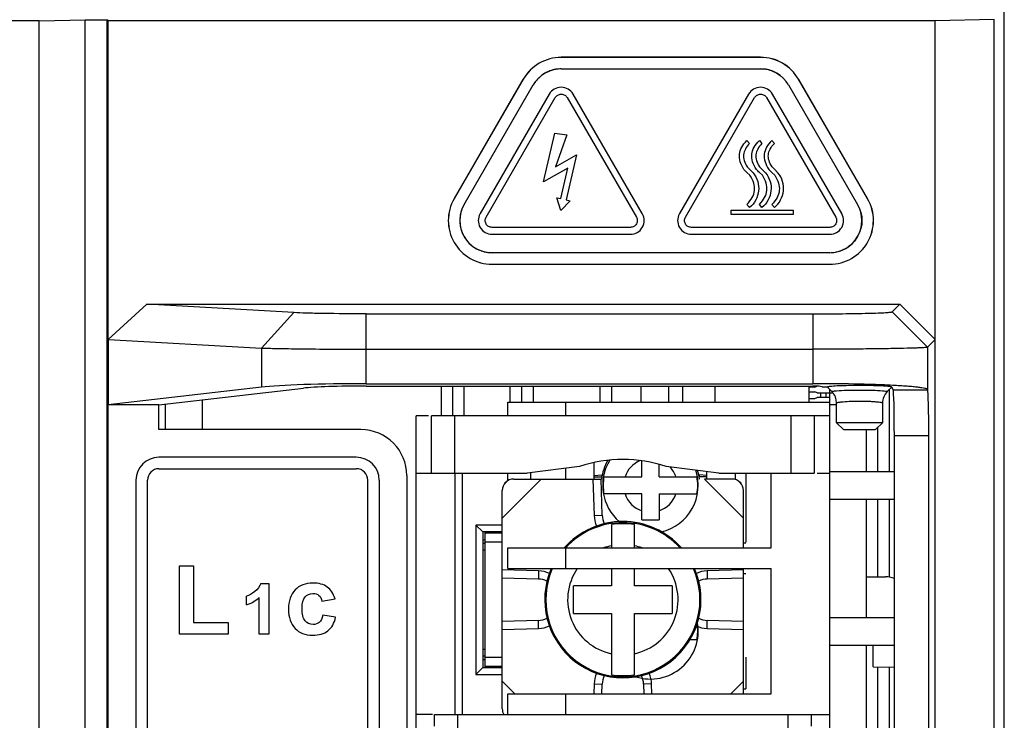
# Model space of a CAD drawing. Header units: millimetres. Extents: x 1895 to 2561, y -1570 to -291.
# Tile 42 of 61: x 2016 to 2059, y -629 to -598. Entities that reach past the tile are written whole.
import ezdxf

# ---------------------------------------------------------------- set-up
doc = ezdxf.new("R2010")
doc.units = ezdxf.units.MM
doc.header["$LTSCALE"] = 23.1
doc.layers.get('0').update_dxf_attribs({"linetype": 'CONTINUOUS'})
doc.layers.add('02___PRT_ALL_AXES', color=7, linetype='CONTINUOUS')
doc.layers.add('LAYER_1', color=7, linetype='CONTINUOUS')

msp = doc.modelspace()

# ---------------------------------------------------------------- linework, layer by layer
at = {"color": 0, "linetype": 'Continuous'}
for p, q in [((2058.854, -739.923), (2058.854, -571.522)), ((2018.854, -740.264), (2018.854, -598.283)), ((2018.854, -598.283), (2019.802, -598.283)), ((2019.802, -598.283), (2019.802, -740.264)), ((2019.854, -598.336), (2019.802, -598.283)), ((2019.854, -612.198), (2019.854, -598.336)), ((2055.843, -598.336), (2019.854, -598.336)), ((2058.409, -598.27), (2055.843, -598.336)), ((2055.843, -739.43), (2055.843, -598.336)), ((2058.409, -739.485), (2058.409, -598.27)), ((2039.569, -599.919), (2039.569, -599.923)), ((2048.247, -599.919), (2039.569, -599.919)), ((2048.247, -599.923), (2039.569, -599.923)), ((2048.247, -599.923), (2048.247, -599.919)), ((2039.57, -600.423), (2048.246, -600.423)), ((2037.918, -600.872), (2034.91, -606.07)), ((2034.913, -606.072), (2037.921, -600.874)), ((2035.346, -606.322), (2038.354, -601.123)), ((2037.921, -600.874), (2037.918, -600.872)), ((2049.462, -601.123), (2052.47, -606.322)), ((2049.899, -600.872), (2049.896, -600.874)), ((2049.896, -600.874), (2052.903, -606.072)), ((2052.906, -606.07), (2049.899, -600.872)), ((2034.91, -606.07), (2034.913, -606.072)), ((2052.903, -606.072), (2052.906, -606.07)), ((2051.254, -608.423), (2036.562, -608.423)), ((2036.562, -608.923), (2036.562, -608.926)), ((2036.562, -608.923), (2051.255, -608.923)), ((2036.562, -608.926), (2051.255, -608.926)), ((2051.255, -608.926), (2051.255, -608.923)), ((2019.854, -612.198), (2021.539, -610.664)), ((2021.539, -610.664), (2054.304, -610.664)), ((2027.93, -611.03), (2021.539, -610.664)), ((2027.93, -611.03), (2026.529, -612.57)), ((2054.304, -610.664), (2053.973, -610.995)), ((2055.513, -612.534), (2053.973, -610.995)), ((2055.843, -612.204), (2054.304, -610.664)), ((2031.076, -611.083), (2050.515, -611.083)), ((2031.077, -614.123), (2031.077, -611.083)), ((2050.514, -611.083), (2050.514, -614.123)), ((2019.863, -615.04), (2019.863, -612.198)), ((2019.863, -612.198), (2026.529, -612.57)), ((2055.513, -612.534), (2055.843, -612.204)), ((2026.529, -612.57), (2026.529, -614.276)), ((2031.077, -612.623), (2050.514, -612.623)), ((2055.513, -612.534), (2055.513, -614.378)), ((2026.529, -614.276), (2019.854, -615.04)), ((2022.064, -615.04), (2028.348, -614.319)), ((2031.077, -614.123), (2050.514, -614.123)), ((2031.077, -614.227), (2050.514, -614.227)), ((2034.354, -615.523), (2034.354, -614.227)), ((2034.854, -615.523), (2034.854, -614.227)), ((2035.354, -615.523), (2035.354, -614.227)), ((2037.354, -614.923), (2037.354, -614.227)), ((2037.854, -614.923), (2037.854, -614.227)), ((2038.354, -614.227), (2038.354, -614.923)), ((2041.254, -614.227), (2041.254, -614.923)), ((2041.754, -614.227), (2041.754, -614.923)), ((2043.054, -614.923), (2043.054, -614.227)), ((2044.254, -614.923), (2044.254, -614.227)), ((2044.854, -614.227), (2044.854, -614.923)), ((2046.254, -614.227), (2046.254, -614.923)), ((2050.354, -614.227), (2050.354, -614.923)), ((2050.604, -614.273), (2050.354, -614.273)), ((2050.604, -614.273), (2050.694, -614.228)), ((2050.918, -614.264), (2050.798, -614.228)), ((2051.349, -614.47), (2051.159, -614.279)), ((2051.254, -614.512), (2051.254, -614.375)), ((2053.806, -614.422), (2053.759, -614.47)), ((2053.957, -614.271), (2053.806, -614.422)), ((2053.853, -617.948), (2053.853, -614.375)), ((2053.97, -614.294), (2053.96, -614.274)), ((2053.97, -614.294), (2053.96, -614.274)), ((2054.018, -614.39), (2053.97, -614.294)), ((2054.018, -614.39), (2055.519, -614.39)), ((2055.513, -614.378), (2055.519, -614.39)), ((2023.954, -616.123), (2023.954, -614.823)), ((2050.354, -614.473), (2050.604, -614.473)), ((2050.354, -614.773), (2050.604, -614.773)), ((2050.704, -614.523), (2050.604, -614.473)), ((2050.604, -614.773), (2050.704, -614.723)), ((2050.704, -614.523), (2051.392, -614.523)), ((2051.254, -614.723), (2050.704, -614.723)), ((2050.854, -614.523), (2050.854, -614.723)), ((2051.104, -614.723), (2051.104, -614.523)), ((2051.254, -615.523), (2051.254, -614.523)), ((2051.554, -614.966), (2051.54, -614.828)), ((2019.854, -723.006), (2019.854, -615.04)), ((2022.064, -615.04), (2019.854, -615.04)), ((2022.064, -616.123), (2022.064, -615.04)), ((2022.354, -615.838), (2022.354, -615.006)), ((2037.254, -615.523), (2037.254, -614.923)), ((2037.254, -614.923), (2051.254, -614.923)), ((2039.754, -614.923), (2039.754, -615.523)), ((2051.254, -615.023), (2051.54, -615.023)), ((2051.554, -615.823), (2051.554, -614.966)), ((2053.554, -614.966), (2053.554, -615.823)), ((2033.254, -684.443), (2033.254, -615.523)), ((2033.799, -615.523), (2033.254, -615.523)), ((2033.924, -618.023), (2033.924, -615.523)), ((2051.254, -615.523), (2033.924, -615.523)), ((2034.924, -615.523), (2034.924, -618.023)), ((2049.584, -618.023), (2049.584, -615.523)), ((2050.584, -615.523), (2050.584, -618.023)), ((2051.254, -722.523), (2051.254, -615.523)), ((2030.854, -616.123), (2022.064, -616.123)), ((2022.354, -616.123), (2022.354, -615.838)), ((2053.554, -615.823), (2051.554, -615.823)), ((2051.554, -615.823), (2051.854, -616.123)), ((2051.854, -616.123), (2053.254, -616.123)), ((2052.854, -617.948), (2052.854, -616.123)), ((2053.554, -615.823), (2053.254, -616.123)), ((2053.354, -617.948), (2053.354, -616.023)), ((2054.068, -642.523), (2054.068, -616.387)), ((2055.568, -616.387), (2054.068, -616.387)), ((2055.568, -721.658), (2055.568, -616.387)), ((2030.654, -617.323), (2022.065, -617.323)), ((2041.583, -617.46), (2041.594, -617.471)), ((2022.065, -617.823), (2030.654, -617.823)), ((2040.366, -617.722), (2038.084, -618.023)), ((2039.754, -617.803), (2039.754, -618.273)), ((2041.004, -618.273), (2041.004, -617.553)), ((2043.079, -618.173), (2043.079, -617.481)), ((2043.829, -618.173), (2043.829, -617.63)), ((2046.424, -618.023), (2044.142, -617.722)), ((2021.065, -618.323), (2021.065, -719.723)), ((2021.565, -719.723), (2021.565, -618.323)), ((2031.154, -719.723), (2031.154, -618.323)), ((2031.654, -618.323), (2031.654, -665.823)), ((2032.854, -618.123), (2032.854, -647.705)), ((2033.254, -618.023), (2038.084, -618.023)), ((2034.954, -628.523), (2034.954, -618.023)), ((2035.254, -618.023), (2035.254, -628.523)), ((2037.004, -619.973), (2038.704, -618.273)), ((2037.254, -618.34), (2037.254, -618.023)), ((2037.504, -618.273), (2041.304, -618.273)), ((2038.254, -618.273), (2038.254, -618)), ((2040.954, -618.273), (2041.004, -619.858)), ((2041.004, -618.12), (2041.332, -618.09)), ((2041.004, -618.173), (2041.332, -618.173)), ((2041.354, -619.847), (2041.304, -618.273)), ((2041.332, -618.09), (2041.332, -618.207)), ((2041.43, -618.173), (2043.079, -618.173)), ((2043.829, -618.173), (2045.478, -618.173)), ((2045.571, -618.089), (2045.571, -618.18)), ((2045.904, -618.12), (2045.571, -618.089)), ((2045.904, -618.173), (2045.571, -618.173)), ((2047.004, -618.273), (2045.804, -618.273)), ((2045.804, -618.273), (2047.504, -619.973)), ((2045.904, -618.273), (2045.904, -617.954)), ((2046.424, -618.023), (2050.584, -618.023)), ((2047.154, -618.296), (2047.154, -618.023)), ((2047.612, -618.023), (2047.612, -621.023)), ((2048.704, -621.273), (2048.704, -618.023)), ((2050.709, -618.023), (2051.254, -618.023)), ((2051.254, -617.948), (2054.054, -617.948)), ((2037.204, -618.373), (2037.104, -618.472)), ((2047.404, -618.472), (2047.304, -618.373)), ((2037.004, -628.273), (2037.004, -618.773)), ((2043.079, -618.923), (2041.43, -618.923)), ((2043.079, -620.048), (2043.079, -618.923)), ((2043.829, -618.923), (2043.829, -620.048)), ((2043.829, -618.923), (2045.478, -618.923)), ((2047.504, -621.273), (2047.504, -618.773)), ((2051.254, -619.148), (2054.054, -619.148)), ((2052.854, -624.298), (2052.854, -619.148)), ((2053.354, -622.523), (2053.354, -619.148)), ((2053.853, -622.523), (2053.853, -619.148)), ((2041.004, -619.858), (2041.354, -619.847)), ((2035.854, -620.273), (2035.854, -626.773)), ((2037.004, -620.273), (2035.854, -620.273)), ((2035.854, -620.273), (2036.154, -620.573)), ((2041.754, -620.257), (2041.754, -621.273)), ((2042.754, -621.273), (2042.754, -620.257)), ((2043.079, -620.048), (2043.829, -620.048)), ((2036.154, -620.573), (2036.154, -626.473)), ((2037.004, -620.573), (2036.154, -620.573)), ((2036.254, -626.473), (2036.254, -620.573)), ((2037.004, -620.623), (2036.254, -620.623)), ((2036.154, -620.923), (2036.254, -620.923)), ((2036.254, -621.073), (2036.154, -621.073)), ((2037.004, -621.023), (2036.254, -621.023)), ((2037.254, -622.173), (2037.254, -621.273)), ((2037.254, -621.273), (2048.704, -621.273)), ((2039.754, -621.273), (2039.754, -622.173)), ((2047.504, -621.048), (2047.612, -621.048)), ((2047.612, -621.023), (2047.588, -621.023)), ((2036.254, -621.373), (2036.154, -621.373)), ((2022.963, -625.023), (2022.963, -622.047)), ((2022.963, -622.047), (2023.569, -622.047)), ((2023.569, -622.047), (2023.569, -624.517)), ((2037.254, -622.173), (2048.704, -622.173)), ((2041.754, -622.173), (2041.754, -622.923)), ((2042.754, -622.923), (2042.754, -622.173)), ((2047.504, -627.623), (2047.504, -622.173)), ((2048.704, -627.623), (2048.704, -622.173)), ((2038.589, -622.273), (2037.004, -622.222)), ((2037.004, -622.573), (2038.579, -622.623)), ((2038.589, -622.273), (2038.579, -622.623)), ((2047.504, -622.222), (2045.919, -622.273)), ((2045.919, -622.273), (2045.929, -622.623)), ((2045.929, -622.623), (2047.504, -622.573)), ((2047.612, -622.398), (2047.504, -622.398)), ((2052.854, -622.523), (2053.68, -622.523)), ((2026.5, -622.814), (2026.842, -622.814)), ((2026.842, -622.814), (2026.842, -625.023)), ((2040.104, -624.123), (2040.104, -622.923)), ((2041.754, -622.923), (2040.104, -622.923)), ((2044.404, -622.923), (2042.754, -622.923)), ((2044.404, -622.923), (2044.404, -624.123)), ((2025.876, -623.753), (2025.876, -623.37)), ((2026.421, -625.023), (2026.421, -623.433)), ((2029.16, -623.594), (2029.727, -623.492)), ((2029.755, -624.286), (2029.19, -624.19)), ((2040.104, -624.123), (2041.754, -624.123)), ((2041.754, -624.123), (2041.754, -626.789)), ((2042.754, -626.789), (2042.754, -624.123)), ((2042.754, -624.123), (2044.404, -624.123)), ((2051.254, -624.298), (2054.054, -624.298)), ((2023.569, -624.517), (2025.075, -624.517)), ((2025.075, -624.517), (2025.075, -625.023)), ((2038.579, -624.422), (2037.004, -624.473)), ((2038.589, -624.772), (2038.579, -624.422)), ((2045.919, -624.772), (2045.929, -624.422)), ((2047.504, -624.473), (2045.929, -624.422)), ((2025.075, -625.023), (2022.963, -625.023)), ((2026.842, -625.023), (2026.421, -625.023)), ((2037.004, -624.823), (2038.589, -624.772)), ((2045.919, -624.772), (2047.504, -624.823)), ((2045.478, -625.273), (2045.168, -625.273)), ((2051.254, -625.498), (2054.054, -625.498)), ((2052.854, -642.072), (2052.854, -625.498)), ((2053.154, -626.445), (2053.154, -625.501)), ((2036.154, -625.673), (2036.254, -625.673)), ((2036.154, -625.973), (2036.254, -625.973)), ((2036.254, -626.023), (2037.004, -626.023)), ((2047.612, -626.023), (2047.612, -627.398)), ((2036.154, -626.123), (2036.254, -626.123)), ((2036.254, -626.423), (2037.004, -626.423)), ((2053.154, -626.445), (2054.068, -626.453)), ((2053.354, -630.976), (2053.354, -626.445)), ((2053.853, -630.976), (2053.853, -626.451)), ((2035.854, -626.773), (2036.154, -626.473)), ((2035.854, -626.773), (2037.004, -626.773)), ((2036.154, -626.473), (2037.004, -626.473)), ((2037.554, -627.623), (2037.004, -627.073)), ((2041.004, -627.187), (2040.991, -627.623)), ((2041.004, -627.187), (2041.354, -627.198)), ((2041.341, -627.623), (2041.354, -627.198)), ((2043.503, -627.187), (2043.154, -627.198)), ((2043.154, -627.198), (2043.167, -627.623)), ((2043.517, -627.623), (2043.503, -627.187)), ((2047.504, -627.073), (2046.954, -627.623)), ((2037.254, -628.523), (2037.254, -627.623)), ((2037.254, -627.623), (2048.704, -627.623)), ((2039.754, -627.623), (2039.754, -628.523)), ((2047.504, -627.398), (2047.612, -627.398)), ((2033.964, -628.523), (2033.254, -628.523)), ((2034.054, -629.023), (2034.054, -628.523)), ((2034.054, -628.523), (2051.254, -628.523)), ((2035.054, -628.523), (2035.054, -629.523)), ((2049.454, -629.523), (2049.454, -628.523)), ((2050.454, -628.523), (2050.454, -629.023))]:
    msp.add_line(p, q, dxfattribs=at)
for centre, radius, start, end in [((2039.569, -601.828), 1.908, 90, 149.9477), ((2039.569, -601.828), 1.905, 90, 149.9477), ((2048.247, -601.827), 1.908, 30.0523, 90), ((2048.247, -601.827), 1.905, 30.0523, 90), ((2039.569, -601.828), 1.405, 89.9857, 149.9088), ((2048.247, -601.827), 1.405, 30.0885, 90.017), ((2036.556, -607.022), 1.901, 149.9477, 210.0709), ((2036.556, -607.022), 1.898, 149.9477, 210.0708), ((2036.556, -607.022), 1.398, 149.9441, 210.0721), ((2051.26, -607.022), 1.398, 329.9319, 30.0599), ((2051.26, -607.022), 1.898, 329.9322, 30.0523), ((2051.26, -607.022), 1.901, 329.9321, 30.0523), ((2036.562, -607.018), 1.908, 210.0942, 270), ((2036.562, -607.018), 1.905, 210.0942, 270), ((2036.562, -607.018), 1.405, 210.1028, 270.0281), ((2051.255, -607.018), 1.405, 269.9747, 329.8945), ((2051.255, -607.018), 1.905, 270, 329.9037), ((2051.255, -607.018), 1.908, 270, 329.9037), ((2050.516, -708.135), 94.012, 89.60477, 90.00008), ((2051.936, -654.846), 40.702, 87.0876, 87.7745), ((2050.852, -614.965), 0.702, 33.4578, 44.9056), ((2030.854, -618.123), 2, 0, 90), ((2022.065, -618.323), 1, 90, 180), ((2030.654, -618.323), 1, 0, 90), ((2042.254, -623.523), 6.1, 71.9684, 108.0316), ((2043.454, -618.548), 2.15, 149.5223, 172.648), ((2043.454, -618.548), 2.078, 148.1111, 229.5443), ((2022.065, -618.323), 0.5, 90, 180), ((2030.654, -618.323), 0.5, 0, 90), ((2043.454, -618.548), 1.169, 112.8375, 161.291), ((2043.454, -618.548), 2.078, 283.3226, 18.4312), ((2043.454, -618.548), 1.169, 18.709, 43.5163), ((2037.504, -618.773), 0.5, 90, 180), ((2043.454, -618.548), 2.058, 169.5032, 190.4968), ((2043.454, -618.548), 2.058, 349.5032, 10.4968), ((2043.454, -618.548), 2.15, 7.352, 17.4982), ((2047.004, -618.773), 0.5, 0, 90), ((2043.454, -618.548), 1.169, 198.709, 251.291), ((2043.454, -618.548), 1.169, 288.709, 341.291), ((2042.254, -619.823), 1.25, 181.6182, 203.6386), ((2042.254, -619.823), 0.9, 181.5802, 206.2203), ((2042.254, -623.523), 3.4, 41.4665, 138.5334), ((2042.254, -623.523), 3.355, 42.151, 137.849), ((2042.254, -623.523), 3.304, 81.2959, 98.7041), ((2042.254, -623.523), 2.403, 102.0071, 110.4774), ((2042.254, -623.523), 2.403, 69.5226, 77.9929), ((2042.254, -623.523), 3.4, 156.5902, 23.4103), ((2042.254, -623.523), 3.355, 156.2582, 23.7418), ((2042.254, -623.523), 2.403, 145.8256, 257.9929), ((2042.254, -623.523), 2.403, 282.0071, 34.1744), ((2038.554, -623.523), 1.25, 66.3595, 88.3818), ((2045.954, -623.523), 1.25, 91.6182, 113.643), ((2053.68, -623.523), 1, 67.0988, 90), ((2038.554, -623.523), 0.9, 63.7674, 88.4197), ((2045.954, -623.523), 0.9, 91.5802, 116.2428), ((2038.554, -623.523), 0.9, 271.5802, 296.2428), ((2038.554, -623.523), 1.25, 271.6182, 293.643), ((2043.454, -624.898), 2.078, 252.1599, 10.095), ((2045.954, -623.523), 1.25, 246.3595, 268.3818), ((2043.454, -624.898), 2.058, 349.5032, 9.0109), ((2045.954, -623.523), 0.9, 243.7674, 268.4197), ((2042.254, -627.223), 1.25, 156.353, 178.3818), ((2042.254, -627.223), 0.9, 153.7432, 178.4197), ((2042.254, -623.523), 3.304, 261.2959, 278.7041), ((2042.254, -627.223), 0.9, 1.5802, 26.2203), ((2042.254, -627.223), 1.25, 1.6182, 23.6386), ((2037.504, -628.273), 0.5, 180, 210.0183)]:
    msp.add_arc(centre, radius, start, end, dxfattribs=at)
for centre, major_axis, ratio, start_param, end_param in [((2031.077, -614.385), (5, 0), 0.052408, 1.570796, 2.712815), ((2031.077, -614.385), (3, 0), 0.052408, 1.570796, 2.712815), ((2050.514, -614.385), (3, 0), 0.052408, 1.476211, 1.570796), ((2054.016, -616.387), (0, 2), 0.026186, -1.570796, -0.05236), ((2055.516, -616.387), (0, 2), 0.026186, -1.570796, -0.05236)]:
    msp.add_ellipse(centre, major_axis=major_axis, ratio=ratio, start_param=start_param, end_param=end_param, dxfattribs=at)
for points, knots in [([(2031.076, -611.083), (2030.453, -611.083), (2029.581, -611.078), (2028.532, -611.056), (2028.107, -611.041), (2027.93, -611.03)], [0, 0, 0, 0, 0.594222, 0.830707, 1, 1, 1, 1]), ([(2050.515, -611.083), (2050.736, -611.083), (2051.171, -611.082), (2051.802, -611.077), (2052.386, -611.07), (2052.899, -611.059), (2053.275, -611.048), (2053.527, -611.038), (2053.675, -611.03), (2053.793, -611.022), (2053.882, -611.015), (2053.937, -611.005), (2053.967, -611.001), (2053.973, -610.995)], [0, 0, 0, 0, 0.19174, 0.37649, 0.547121, 0.697475, 0.821912, 0.872937, 0.915837, 0.950248, 0.975834, 0.99241, 1, 1, 1, 1]), ([(2026.529, -612.57), (2026.786, -612.58), (2027.401, -612.595), (2028.916, -612.617), (2030.176, -612.623), (2031.077, -612.623)], [0, 0, 0, 0, 0.169279, 0.405763, 1, 1, 1, 1]), ([(2055.513, -612.534), (2055.502, -612.541), (2055.46, -612.544), (2055.38, -612.555), (2055.252, -612.561), (2055.081, -612.569), (2054.867, -612.577), (2054.503, -612.587), (2053.96, -612.598), (2053.217, -612.609), (2052.374, -612.617), (2051.462, -612.622), (2050.834, -612.623), (2050.514, -612.623)], [0, 0, 0, 0, 0.00739, 0.023893, 0.049449, 0.083849, 0.126751, 0.177786, 0.302262, 0.452675, 0.623375, 0.808195, 1, 1, 1, 1]), ([(2050.962, -614.269), (2050.957, -614.269), (2050.942, -614.268), (2050.927, -614.267), (2050.918, -614.264)], [0, 0, 0, 0, 0.347592, 1, 1, 1, 1]), ([(2051.154, -614.275), (2051.136, -614.275), (2051.072, -614.274), (2051.008, -614.273), (2050.962, -614.269)], [0, 0, 0, 0, 0.287919, 1, 1, 1, 1]), ([(2051.175, -614.263), (2051.172, -614.264), (2051.165, -614.267), (2051.155, -614.27), (2051.154, -614.275)], [0, 0, 0, 0, 0.37256, 1, 1, 1, 1]), ([(2053.517, -614.175), (2053.338, -614.168), (2052.554, -614.142), (2051.77, -614.129), (2051.165, -614.125)], [0, 0, 0, 0, 0.228171, 1, 1, 1, 1]), ([(2052.554, -614.202), (2052.394, -614.202), (2052.094, -614.205), (2051.689, -614.217), (2051.41, -614.231), (2051.251, -614.248), (2051.195, -614.257), (2051.175, -614.263)], [0, 0, 0, 0, 0.346861, 0.651921, 0.878605, 0.953615, 1, 1, 1, 1]), ([(2051.349, -614.47), (2051.35, -614.464), (2051.373, -614.456), (2051.409, -614.448), (2051.474, -614.439), (2051.524, -614.434), (2051.552, -614.431)], [0, 0, 0, 0, 0.084867, 0.279106, 0.585823, 1, 1, 1, 1]), ([(2051.552, -614.431), (2051.697, -614.418), (2052.031, -614.404), (2052.365, -614.399), (2052.554, -614.399)], [0, 0, 0, 0, 0.433225, 1, 1, 1, 1]), ([(2053.88, -614.252), (2053.814, -614.242), (2053.643, -614.228), (2053.201, -614.207), (2052.826, -614.202), (2052.554, -614.202)], [0, 0, 0, 0, 0.152227, 0.385342, 1, 1, 1, 1]), ([(2052.554, -614.399), (2052.743, -614.399), (2053.077, -614.404), (2053.41, -614.418), (2053.554, -614.431)], [0, 0, 0, 0, 0.566519, 1, 1, 1, 1]), ([(2053.554, -614.431), (2053.599, -614.435), (2053.659, -614.44), (2053.725, -614.453), (2053.747, -614.46), (2053.754, -614.464)], [0, 0, 0, 0, 0.668655, 0.87726, 1, 1, 1, 1]), ([(2053.754, -614.464), (2053.755, -614.465), (2053.757, -614.466), (2053.759, -614.469), (2053.759, -614.47)], [0, 0, 0, 0, 0.584109, 1, 1, 1, 1]), ([(2053.954, -614.275), (2053.952, -614.267), (2053.92, -614.26), (2053.898, -614.255), (2053.88, -614.252)], [0, 0, 0, 0, 0.29815, 1, 1, 1, 1]), ([(2055.513, -614.378), (2055.506, -614.365), (2055.462, -614.346), (2055.382, -614.323), (2055.253, -614.3), (2055.083, -614.277), (2054.869, -614.255), (2054.505, -614.225), (2054.212, -614.208), (2054.005, -614.197)], [0, 0, 0, 0, 0.028629, 0.084563, 0.169353, 0.282804, 0.423929, 0.591571, 1, 1, 1, 1]), ([(2051.746, -614.916), (2051.863, -614.902), (2052.133, -614.886), (2052.403, -614.881), (2052.554, -614.881)], [0, 0, 0, 0, 0.439234, 1, 1, 1, 1]), ([(2052.554, -614.881), (2052.682, -614.881), (2052.868, -614.884), (2053.103, -614.894), (2053.253, -614.905), (2053.375, -614.916), (2053.469, -614.931), (2053.521, -614.942), (2053.554, -614.957), (2053.554, -614.966)], [0, 0, 0, 0, 0.379467, 0.55086, 0.701146, 0.824633, 0.9169, 0.97509, 1, 1, 1, 1]), ([(2053.759, -614.47), (2053.694, -614.534), (2053.59, -614.69), (2053.554, -614.874), (2053.554, -614.966)], [0, 0, 0, 0, 0.500002, 1, 1, 1, 1]), ([(2051.554, -614.966), (2051.554, -614.959), (2051.574, -614.947), (2051.609, -614.937), (2051.671, -614.925), (2051.718, -614.919), (2051.746, -614.916)], [0, 0, 0, 0, 0.089658, 0.282899, 0.58796, 1, 1, 1, 1])]:
    msp.add_open_spline(points, degree=3, knots=knots, dxfattribs=at)
for points in [[(2051.54, -614.828), (2051.523, -614.74), (2051.487, -614.653), (2051.438, -614.578)], [(2026.5, -622.814), (2026.452, -622.949), (2026.364, -623.066), (2026.235, -623.166)], [(2028.759, -622.8), (2028.435, -622.8), (2028.177, -622.901), (2027.989, -623.101)], [(2029.389, -622.972), (2029.233, -622.858), (2029.023, -622.8), (2028.759, -622.8)], [(2029.727, -623.492), (2029.657, -623.259), (2029.544, -623.087), (2029.389, -622.972)], [(2026.235, -623.166), (2026.106, -623.267), (2025.986, -623.334), (2025.876, -623.37)], [(2025.876, -623.753), (2026.085, -623.684), (2026.266, -623.577), (2026.421, -623.433)], [(2027.989, -623.101), (2027.799, -623.302), (2027.705, -623.58), (2027.705, -623.938)], [(2028.296, -623.897), (2028.296, -623.666), (2028.337, -623.5), (2028.423, -623.402)], [(2028.423, -623.402), (2028.509, -623.304), (2028.624, -623.253), (2028.767, -623.253)], [(2028.767, -623.253), (2028.873, -623.253), (2028.961, -623.281), (2029.029, -623.338)], [(2029.029, -623.338), (2029.096, -623.396), (2029.139, -623.482), (2029.16, -623.594)], [(2027.705, -623.938), (2027.705, -624.294), (2027.799, -624.57), (2027.987, -624.771)], [(2028.425, -624.444), (2028.339, -624.337), (2028.296, -624.155), (2028.296, -623.897)], [(2029.19, -624.19), (2029.162, -624.341), (2029.113, -624.45), (2029.043, -624.511)], [(2029.418, -624.873), (2029.583, -624.742), (2029.696, -624.546), (2029.755, -624.286)], [(2028.775, -624.603), (2028.628, -624.603), (2028.511, -624.55), (2028.425, -624.444)], [(2029.043, -624.511), (2028.974, -624.572), (2028.883, -624.603), (2028.775, -624.603)], [(2027.987, -624.771), (2028.175, -624.971), (2028.429, -625.072), (2028.748, -625.072)], [(2028.748, -625.072), (2029.027, -625.072), (2029.25, -625.006), (2029.418, -624.873)]]:
    msp.add_open_spline(points, degree=3, dxfattribs=at)
at = {"layer": '02___PRT_ALL_AXES', "color": 0, "linetype": 'Continuous'}
for p, q in [((2016.854, -598.336), (1976.865, -598.336)), ((2016.854, -598.336), (2018.854, -598.283)), ((2016.854, -739.433), (2016.854, -598.336))]:
    msp.add_line(p, q, dxfattribs=at)
at = {"layer": 'LAYER_1', "color": 0, "linetype": 'Continuous'}
for p, q in [((2039.57, -600.423), (2048.247, -600.423)), ((2048.247, -600.423), (2048.366, -600.428)), ((2049.147, -600.749), (2049.15, -600.752)), ((2035.347, -606.322), (2038.354, -601.123)), ((2038.354, -601.123), (2038.361, -601.111)), ((2049.463, -601.123), (2052.471, -606.322)), ((2039.049, -601.523), (2036.042, -606.722)), ((2043.101, -606.722), (2040.092, -601.523)), ((2047.726, -601.523), (2044.716, -606.722)), ((2051.776, -606.722), (2048.768, -601.523)), ((2036.302, -606.872), (2039.31, -601.673)), ((2039.831, -601.673), (2042.841, -606.872)), ((2044.976, -606.872), (2047.986, -601.673)), ((2048.507, -601.673), (2051.515, -606.872)), ((2038.804, -605.343), (2039.293, -603.215)), ((2039.293, -603.215), (2039.815, -603.294)), ((2039.815, -603.294), (2039.316, -604.683)), ((2047.655, -603.535), (2047.768, -603.674)), ((2048.195, -603.535), (2048.308, -603.674)), ((2048.847, -603.674), (2048.734, -603.535)), ((2039.316, -604.683), (2040.237, -604.16)), ((2040.237, -604.16), (2039.785, -606.123)), ((2039.861, -604.741), (2038.804, -605.343)), ((2039.555, -606.071), (2039.861, -604.741)), ((2047.655, -604.926), (2047.525, -604.798)), ((2047.783, -605.055), (2047.655, -604.926)), ((2047.665, -604.684), (2047.768, -604.788)), ((2047.768, -604.788), (2047.923, -604.942)), ((2048.324, -605.055), (2048.195, -604.926)), ((2048.206, -604.684), (2048.308, -604.788)), ((2048.308, -604.788), (2048.462, -604.942)), ((2048.606, -604.798), (2048.734, -604.926)), ((2048.734, -604.926), (2048.863, -605.055)), ((2048.847, -604.788), (2048.745, -604.684)), ((2049.003, -604.942), (2048.847, -604.788)), ((2039.384, -606.031), (2039.555, -606.071)), ((2039.557, -606.592), (2039.384, -606.031)), ((2039.957, -606.163), (2039.557, -606.592)), ((2039.785, -606.123), (2039.957, -606.163)), ((2047.768, -606.457), (2047.655, -606.318)), ((2048.308, -606.457), (2048.195, -606.318)), ((2048.734, -606.318), (2048.847, -606.457)), ((2052.471, -606.322), (2052.573, -606.543)), ((2046.968, -606.574), (2049.667, -606.574)), ((2046.968, -606.753), (2046.968, -606.574)), ((2049.667, -606.753), (2046.968, -606.753)), ((2049.667, -606.574), (2049.667, -606.753)), ((2052.61, -606.658), (2052.611, -606.662)), ((2042.58, -607.322), (2036.563, -607.322)), ((2051.254, -607.322), (2045.237, -607.322)), ((2052.611, -607.383), (2052.61, -607.386)), ((2035.347, -607.722), (2035.34, -607.71)), ((2036.563, -607.622), (2042.58, -607.622)), ((2045.237, -607.622), (2051.254, -607.622)), ((2052.47, -607.722), (2052.33, -607.922)), ((2036.563, -608.423), (2036.445, -608.418)), ((2051.254, -608.423), (2036.563, -608.423)), ((2052.158, -608.094), (2052.155, -608.096))]:
    msp.add_line(p, q, dxfattribs=at)
for centre, radius, start, end in [((2039.581, -601.838), 1.42, 129.3491, 130.7964), ((2039.574, -601.83), 1.409, 125.5914, 129.3527), ((2039.567, -601.819), 1.396, 124.6511, 125.5872), ((2039.556, -601.804), 1.378, 120.3105, 124.6589), ((2039.547, -601.788), 1.359, 119.603, 120.3019), ((2039.556, -601.805), 1.378, 115.2218, 119.594), ((2039.564, -601.821), 1.397, 114.343, 115.2299), ((2039.57, -601.834), 1.411, 110.4914, 114.3384), ((2039.574, -601.845), 1.422, 109.1632, 110.4953), ((2039.576, -601.852), 1.429, 105.6345, 109.1618), ((2039.577, -601.855), 1.432, 104.2959, 105.6357), ((2039.577, -601.853), 1.431, 100.7194, 104.2968), ((2039.576, -601.848), 1.425, 99.5663, 100.7183), ((2039.574, -601.836), 1.414, 95.4909, 99.5708), ((2039.572, -601.823), 1.4, 94.9184, 95.4856), ((2039.571, -601.802), 1.379, 90.024, 94.9297), ((2048.245, -601.823), 1.4, 84.6693, 85.053), ((2048.243, -601.836), 1.414, 80.3289, 84.6631), ((2048.242, -601.847), 1.425, 79.4992, 80.334), ((2048.241, -601.853), 1.431, 75.5084, 79.4976), ((2048.24, -601.855), 1.432, 74.63, 75.5095), ((2048.241, -601.852), 1.429, 70.5236, 74.6317), ((2048.243, -601.845), 1.422, 69.879, 70.5213), ((2048.232, -601.843), 1.426, 45.191, 49.9203), ((2039.542, -601.811), 1.373, 145.3475, 149.3559), ((2039.559, -601.822), 1.393, 144.1606, 145.3548), ((2039.571, -601.831), 1.408, 140.5906, 144.1568), ((2039.58, -601.838), 1.419, 139.0621, 140.5939), ((2039.585, -601.843), 1.426, 135.7067, 139.0612), ((2039.587, -601.845), 1.429, 134.1975, 135.7077), ((2039.585, -601.843), 1.426, 130.7974, 134.1985), ((2048.23, -601.845), 1.429, 44.9759, 45.1928), ((2048.232, -601.843), 1.426, 40.1931, 44.9778), ((2048.259, -601.821), 1.391, 30.1054, 40.2276), ((2036.516, -606.998), 1.351, 149.9473, 150.5636), ((2036.572, -607.027), 1.414, 168.8859, 170.9975), ((2036.579, -607.028), 1.421, 166.2448, 168.8859), ((2036.582, -607.029), 1.424, 163.7946, 166.2454), ((2036.58, -607.028), 1.422, 161.0681, 163.7952), ((2036.574, -607.026), 1.416, 159.039, 161.068), ((2036.564, -607.022), 1.404, 155.8844, 159.0411), ((2036.551, -607.017), 1.391, 154.4409, 155.8819), ((2036.533, -607.008), 1.37, 150.5713, 154.4474), ((2051.237, -607.028), 1.422, 15.0983, 19.9698), ((2036.529, -607.022), 1.37, 175.6666, 179.2998), ((2036.51, -607.022), 1.352, 179.3055, 180.7158), ((2036.529, -607.022), 1.37, 180.7215, 184.3456), ((2036.547, -607.024), 1.388, 174.0482, 175.6715), ((2036.547, -607.02), 1.389, 184.3408, 185.98), ((2036.561, -607.025), 1.402, 170.9958, 174.0462), ((2036.561, -607.019), 1.402, 185.982, 189.006), ((2036.572, -607.017), 1.414, 189.0043, 191.1453), ((2036.579, -607.016), 1.421, 191.1453, 193.742), ((2036.582, -607.015), 1.424, 193.7414, 196.2628), ((2036.581, -607.015), 1.422, 196.2622, 198.8998), ((2036.575, -607.017), 1.416, 198.8998, 201.0033), ((2036.564, -607.022), 1.405, 201.0014, 204.1153), ((2036.552, -607.027), 1.391, 204.1177, 205.5871), ((2051.268, -607.028), 1.389, 329.9844, 340.0986), ((2051.237, -607.016), 1.422, 340.065, 344.8976), ((2036.534, -607.036), 1.371, 205.5808, 209.437), ((2036.517, -607.045), 1.353, 210.0729, 210.6523), ((2036.535, -607.034), 1.373, 210.6605, 214.6567), ((2036.551, -607.023), 1.393, 214.6494, 215.8609), ((2036.563, -607.014), 1.408, 215.8646, 219.4059), ((2036.572, -607.007), 1.42, 219.4027, 220.958), ((2036.577, -607.002), 1.426, 220.9589, 224.297), ((2036.579, -607.001), 1.429, 224.2961, 225.8298), ((2036.578, -607.002), 1.426, 225.8288, 229.2079), ((2051.24, -607.002), 1.426, 310.0643, 314.7952), ((2051.238, -607.001), 1.429, 314.7935, 315.007), ((2051.24, -607.003), 1.426, 315.005, 319.8326), ((2036.573, -607.007), 1.42, 229.2089, 230.6691), ((2036.566, -607.016), 1.409, 230.6656, 234.4175), ((2036.559, -607.026), 1.396, 234.4216, 235.3629), ((2036.548, -607.042), 1.377, 235.3551, 239.7023), ((2036.539, -607.058), 1.358, 239.7109, 240.4099), ((2036.548, -607.041), 1.378, 240.4188, 244.7919), ((2036.556, -607.024), 1.396, 244.7837, 245.6711), ((2036.562, -607.011), 1.41, 245.6757, 249.5202), ((2036.566, -607), 1.422, 249.5162, 250.8531), ((2036.568, -606.994), 1.429, 250.8544, 254.3761), ((2036.569, -606.991), 1.432, 254.3748, 255.7216), ((2036.569, -606.992), 1.431, 255.7207, 259.2893), ((2036.568, -606.998), 1.425, 259.2905, 260.4508), ((2036.566, -607.009), 1.414, 260.4464, 264.5172), ((2036.565, -607.022), 1.4, 264.5225, 265.0968), ((2051.254, -607.043), 1.379, 270.0128, 274.9517), ((2051.253, -607.023), 1.4, 274.9402, 275.3141), ((2051.251, -607.009), 1.414, 275.3203, 279.6666), ((2051.249, -606.998), 1.425, 279.6614, 280.4841), ((2051.248, -606.992), 1.431, 280.4857, 284.4875), ((2051.248, -606.991), 1.432, 284.4864, 285.355), ((2051.249, -606.994), 1.429, 285.3533, 289.4708), ((2051.251, -607), 1.423, 289.4731, 290.1077)]:
    msp.add_arc(centre, radius, start, end, dxfattribs=at)
for points, knots in [([(2048.733, -600.51), (2048.807, -600.537), (2048.953, -600.605), (2049.085, -600.697), (2049.147, -600.749)], [0, 0, 0, 0, 0.496315, 1, 1, 1, 1]), ([(2039.57, -601.223), (2039.457, -601.227), (2039.256, -601.28), (2039.109, -601.427), (2039.049, -601.523)], [0, 0, 0, 0, 0.500331, 1, 1, 1, 1]), ([(2039.31, -601.673), (2039.34, -601.625), (2039.413, -601.552), (2039.514, -601.525), (2039.57, -601.523)], [0, 0, 0, 0, 0.499843, 1, 1, 1, 1]), ([(2040.092, -601.523), (2040.032, -601.427), (2039.885, -601.28), (2039.684, -601.227), (2039.57, -601.223)], [0, 0, 0, 0, 0.49981, 1, 1, 1, 1]), ([(2039.57, -601.523), (2039.627, -601.525), (2039.728, -601.552), (2039.801, -601.625), (2039.831, -601.673)], [0, 0, 0, 0, 0.500193, 1, 1, 1, 1]), ([(2048.247, -601.223), (2048.133, -601.227), (2047.933, -601.28), (2047.786, -601.427), (2047.726, -601.523)], [0, 0, 0, 0, 0.500251, 1, 1, 1, 1]), ([(2047.986, -601.673), (2048.016, -601.625), (2048.09, -601.552), (2048.19, -601.525), (2048.247, -601.523)], [0, 0, 0, 0, 0.499908, 1, 1, 1, 1]), ([(2048.768, -601.523), (2048.708, -601.427), (2048.561, -601.28), (2048.36, -601.227), (2048.247, -601.223)], [0, 0, 0, 0, 0.49977, 1, 1, 1, 1]), ([(2048.247, -601.523), (2048.304, -601.525), (2048.404, -601.552), (2048.477, -601.625), (2048.507, -601.673)], [0, 0, 0, 0, 0.500157, 1, 1, 1, 1]), ([(2047.525, -604.798), (2047.372, -604.57), (2047.24, -604.131), (2047.458, -603.727), (2047.655, -603.535)], [0, 0, 0, 0, 0.499898, 1, 1, 1, 1]), ([(2047.768, -603.674), (2047.611, -603.828), (2047.437, -604.151), (2047.543, -604.502), (2047.665, -604.684)], [0, 0, 0, 0, 0.500045, 1, 1, 1, 1]), ([(2048.065, -604.798), (2047.912, -604.57), (2047.78, -604.131), (2047.998, -603.727), (2048.195, -603.535)], [0, 0, 0, 0, 0.499924, 1, 1, 1, 1]), ([(2048.308, -603.674), (2048.151, -603.828), (2047.977, -604.151), (2048.083, -604.502), (2048.206, -604.684)], [0, 0, 0, 0, 0.500005, 1, 1, 1, 1]), ([(2048.734, -603.535), (2048.538, -603.727), (2048.32, -604.131), (2048.452, -604.57), (2048.606, -604.798)], [0, 0, 0, 0, 0.499917, 1, 1, 1, 1]), ([(2048.745, -604.684), (2048.623, -604.502), (2048.517, -604.151), (2048.691, -603.828), (2048.847, -603.674)], [0, 0, 0, 0, 0.500099, 1, 1, 1, 1]), ([(2047.923, -604.942), (2048.016, -605.052), (2048.148, -605.307), (2048.187, -605.734), (2048.062, -606.144), (2047.881, -606.367), (2047.768, -606.457)], [0, 0, 0, 0, 0.254257, 0.499716, 0.745334, 1, 1, 1, 1]), ([(2048.462, -604.942), (2048.555, -605.052), (2048.687, -605.307), (2048.727, -605.734), (2048.602, -606.144), (2048.421, -606.367), (2048.308, -606.457)], [0, 0, 0, 0, 0.254362, 0.499824, 0.7454, 1, 1, 1, 1]), ([(2048.847, -606.457), (2048.961, -606.367), (2049.142, -606.144), (2049.267, -605.734), (2049.227, -605.307), (2049.095, -605.052), (2049.003, -604.942)], [0, 0, 0, 0, 0.254699, 0.500332, 0.74576, 1, 1, 1, 1]), ([(2047.655, -606.318), (2047.851, -606.125), (2048.068, -605.722), (2047.937, -605.283), (2047.783, -605.055)], [0, 0, 0, 0, 0.499967, 1, 1, 1, 1]), ([(2048.195, -606.318), (2048.391, -606.125), (2048.608, -605.722), (2048.477, -605.283), (2048.324, -605.055)], [0, 0, 0, 0, 0.500026, 1, 1, 1, 1]), ([(2048.863, -605.055), (2049.016, -605.283), (2049.149, -605.722), (2048.931, -606.125), (2048.734, -606.318)], [0, 0, 0, 0, 0.499971, 1, 1, 1, 1]), ([(2036.042, -606.722), (2035.988, -606.822), (2035.934, -607.022), (2035.988, -607.222), (2036.042, -607.322)], [0, 0, 0, 0, 0.499979, 1, 1, 1, 1]), ([(2043.101, -607.322), (2043.155, -607.222), (2043.209, -607.022), (2043.155, -606.822), (2043.101, -606.722)], [0, 0, 0, 0, 0.499921, 1, 1, 1, 1]), ([(2044.716, -606.722), (2044.662, -606.822), (2044.608, -607.022), (2044.662, -607.222), (2044.716, -607.322)], [0, 0, 0, 0, 0.500079, 1, 1, 1, 1]), ([(2051.776, -607.322), (2051.829, -607.222), (2051.883, -607.022), (2051.829, -606.822), (2051.776, -606.722)], [0, 0, 0, 0, 0.5, 1, 1, 1, 1]), ([(2052.611, -606.662), (2052.642, -606.779), (2052.675, -607.022), (2052.642, -607.266), (2052.611, -607.383)], [0, 0, 0, 0, 0.499935, 1, 1, 1, 1]), ([(2036.302, -607.172), (2036.275, -607.122), (2036.248, -607.022), (2036.275, -606.922), (2036.302, -606.872)], [0, 0, 0, 0, 0.499925, 1, 1, 1, 1]), ([(2036.563, -607.322), (2036.506, -607.32), (2036.406, -607.294), (2036.332, -607.22), (2036.302, -607.172)], [0, 0, 0, 0, 0.500193, 1, 1, 1, 1]), ([(2042.841, -607.172), (2042.811, -607.22), (2042.737, -607.294), (2042.637, -607.32), (2042.58, -607.322)], [0, 0, 0, 0, 0.499807, 1, 1, 1, 1]), ([(2042.841, -606.872), (2042.868, -606.922), (2042.895, -607.022), (2042.868, -607.122), (2042.841, -607.172)], [0, 0, 0, 0, 0.500042, 1, 1, 1, 1]), ([(2044.976, -607.172), (2044.949, -607.122), (2044.923, -607.022), (2044.949, -606.922), (2044.976, -606.872)], [0, 0, 0, 0, 0.5, 1, 1, 1, 1]), ([(2045.237, -607.322), (2045.18, -607.32), (2045.08, -607.294), (2045.006, -607.22), (2044.976, -607.172)], [0, 0, 0, 0, 0.500193, 1, 1, 1, 1]), ([(2051.515, -607.172), (2051.485, -607.22), (2051.412, -607.294), (2051.311, -607.32), (2051.254, -607.322)], [0, 0, 0, 0, 0.499908, 1, 1, 1, 1]), ([(2051.515, -606.872), (2051.542, -606.922), (2051.569, -607.022), (2051.542, -607.122), (2051.515, -607.172)], [0, 0, 0, 0, 0.500117, 1, 1, 1, 1]), ([(2036.042, -607.322), (2036.102, -607.419), (2036.249, -607.565), (2036.449, -607.619), (2036.563, -607.622)], [0, 0, 0, 0, 0.499749, 1, 1, 1, 1]), ([(2042.58, -607.622), (2042.694, -607.619), (2042.895, -607.565), (2043.041, -607.419), (2043.101, -607.322)], [0, 0, 0, 0, 0.500183, 1, 1, 1, 1]), ([(2044.716, -607.322), (2044.776, -607.419), (2044.923, -607.565), (2045.123, -607.619), (2045.237, -607.622)], [0, 0, 0, 0, 0.499756, 1, 1, 1, 1]), ([(2051.254, -607.622), (2051.368, -607.619), (2051.569, -607.565), (2051.716, -607.419), (2051.776, -607.322)], [0, 0, 0, 0, 0.500201, 1, 1, 1, 1]), ([(2052.155, -608.096), (2052.093, -608.148), (2051.961, -608.241), (2051.815, -608.308), (2051.74, -608.336)], [0, 0, 0, 0, 0.503664, 1, 1, 1, 1])]:
    msp.add_open_spline(points, degree=3, knots=knots, dxfattribs=at)
msp.add_open_spline([(2048.195, -604.926), (2048.147, -604.888), (2048.105, -604.844), (2048.065, -604.798)], degree=3, dxfattribs=at)

doc.saveas('drawing.dxf')
